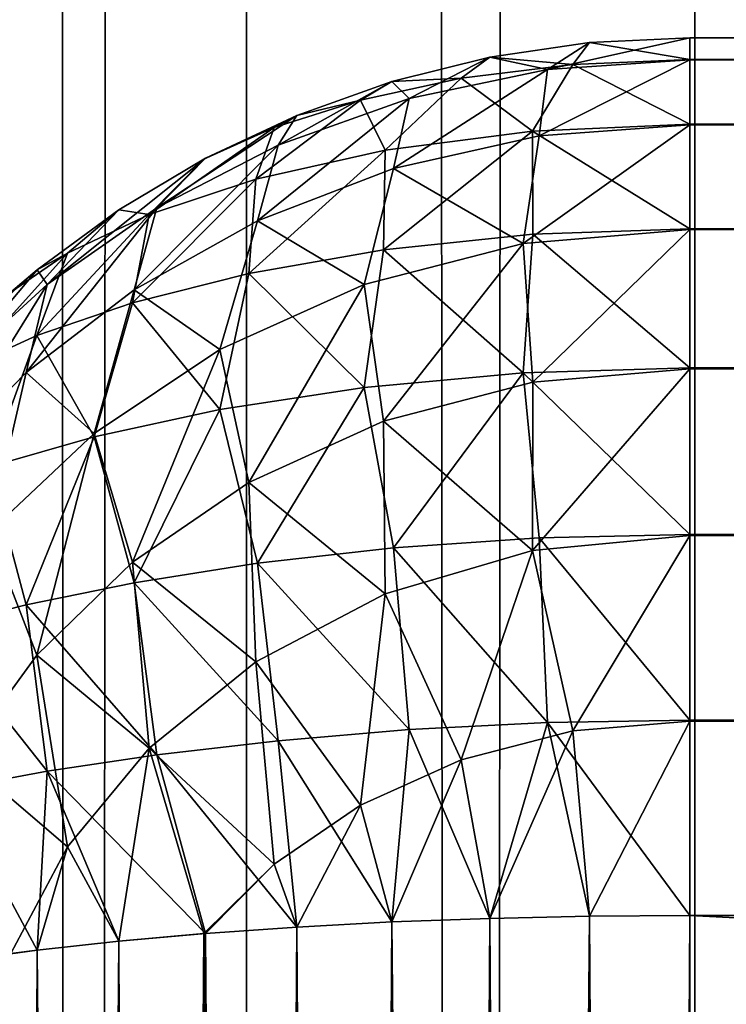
# Model space of a CAD drawing. Extents: x -265 to 265, y 0 to 1307.
# Tile 218 of 256: x -264.3 to -262.93, y 733.13 to 735.03. Entities that reach past the tile are written whole.
import ezdxf

# ---------------------------------------------------------------- set-up
doc = ezdxf.new("R2010")
doc.units = 0
doc.header["$LTSCALE"] = 65.185185
for name, color, linetype in [('174', 7, 'CONTINUOUS'), ('175', 7, 'CONTINUOUS'), ('179', 7, 'CONTINUOUS'), ('180', 7, 'CONTINUOUS'), ('181', 7, 'CONTINUOUS'), ('182', 7, 'CONTINUOUS'), ('183', 7, 'CONTINUOUS'), ('184', 7, 'CONTINUOUS'), ('192', 7, 'CONTINUOUS'), ('197', 7, 'CONTINUOUS'), ('3', 7, 'CONTINUOUS'), ('4', 7, 'CONTINUOUS')]:
    doc.layers.add(name, color=color, linetype=linetype)

msp = doc.modelspace()

# ---------------------------------------------------------------- linework, layer by layer
at = {"layer": '174', "color": 7, "linetype": 'CONTINUOUS'}
for points in [[(-263, 734.9574, 16.3217), (-263, 735, 16.7), (263, 734.9578, 16.3236), (-263, 734.9574, 16.3217)], [(263, 734.9578, 16.3236), (-263, 735, 16.7), (263, 735, 16.7), (263, 734.9578, 16.3236)], [(263, 734.8323, 15.9638), (-263, 734.9574, 16.3217), (263, 734.9578, 16.3236), (263, 734.8323, 15.9638)], [(-263, 734.8315, 15.9621), (-263, 734.9574, 16.3217), (263, 734.8323, 15.9638), (-263, 734.8315, 15.9621)], [(263, 734.6298, 15.641), (-263, 734.8315, 15.9621), (263, 734.8323, 15.9638), (263, 734.6298, 15.641)], [(-263, 734.6286, 15.6395), (-263, 734.8315, 15.9621), (263, 734.6298, 15.641), (-263, 734.6286, 15.6395)], [(263, 734.3605, 15.3714), (-263, 734.6286, 15.6395), (263, 734.6298, 15.641), (263, 734.3605, 15.3714)], [(-263, 734.359, 15.3702), (-263, 734.6286, 15.6395), (263, 734.3605, 15.3714), (-263, 734.359, 15.3702)], [(263, 734.0379, 15.1685), (-263, 734.359, 15.3702), (263, 734.3605, 15.3714), (263, 734.0379, 15.1685)], [(-263, 734.0362, 15.1677), (-263, 734.359, 15.3702), (263, 734.0379, 15.1685), (-263, 734.0362, 15.1677)], [(263, 733.6783, 15.0426), (-263, 734.0362, 15.1677), (263, 734.0379, 15.1685), (263, 733.6783, 15.0426)], [(-263, 733.6764, 15.0422), (-263, 734.0362, 15.1677), (263, 733.6783, 15.0426), (-263, 733.6764, 15.0422)], [(263, 733.3, 15), (-263, 733.6764, 15.0422), (263, 733.6783, 15.0426), (263, 733.3, 15)], [(-263, 733.3, 15), (-263, 733.6764, 15.0422), (263, 733.3, 15), (-263, 733.3, 15)]]:
    msp.add_3dface(points, dxfattribs=at)
at = {"layer": '175', "color": 7, "linetype": 'CONTINUOUS'}
for points in [[(-263, 733.3, 15), (263, 733.3, 15), (-263, 706.7, 15), (-263, 733.3, 15)], [(-263, 706.7, 15), (263, 733.3, 15), (263, 706.7, 15), (-263, 706.7, 15)]]:
    msp.add_3dface(points, dxfattribs=at)
at = {"layer": '179', "color": 7, "linetype": 'CONTINUOUS'}
for points in [[(-263, 706.7, 25), (263, 706.7, 25), (-263, 733.3, 25), (-263, 706.7, 25)], [(-263, 733.3, 25), (263, 706.7, 25), (263, 733.3, 25), (-263, 733.3, 25)]]:
    msp.add_3dface(points, dxfattribs=at)
at = {"layer": '180', "color": 7, "linetype": 'CONTINUOUS'}
for points in [[(-263, 735, 23.3), (-263, 734.9578, 23.6764), (263, 735, 23.3), (-263, 735, 23.3)], [(263, 735, 23.3), (-263, 734.9578, 23.6764), (263, 734.9574, 23.6783), (263, 735, 23.3)], [(-263, 734.9578, 23.6764), (-263, 734.8323, 24.0362), (263, 734.9574, 23.6783), (-263, 734.9578, 23.6764)], [(263, 734.9574, 23.6783), (-263, 734.8323, 24.0362), (263, 734.8315, 24.0379), (263, 734.9574, 23.6783)], [(-263, 734.8323, 24.0362), (-263, 734.6298, 24.359), (263, 734.8315, 24.0379), (-263, 734.8323, 24.0362)], [(263, 734.8315, 24.0379), (-263, 734.6298, 24.359), (263, 734.6286, 24.3605), (263, 734.8315, 24.0379)], [(-263, 734.6298, 24.359), (-263, 734.3605, 24.6286), (263, 734.6286, 24.3605), (-263, 734.6298, 24.359)], [(263, 734.6286, 24.3605), (-263, 734.3605, 24.6286), (263, 734.359, 24.6298), (263, 734.6286, 24.3605)], [(-263, 734.3605, 24.6286), (-263, 734.0379, 24.8315), (263, 734.359, 24.6298), (-263, 734.3605, 24.6286)], [(263, 734.359, 24.6298), (-263, 734.0379, 24.8315), (263, 734.0362, 24.8323), (263, 734.359, 24.6298)], [(-263, 734.0379, 24.8315), (-263, 733.6783, 24.9574), (263, 734.0362, 24.8323), (-263, 734.0379, 24.8315)], [(263, 734.0362, 24.8323), (-263, 733.6783, 24.9574), (263, 733.6764, 24.9578), (263, 734.0362, 24.8323)], [(-263, 733.6783, 24.9574), (-263, 733.3, 25), (263, 733.6764, 24.9578), (-263, 733.6783, 24.9574)], [(-263, 733.3, 25), (263, 733.3, 25), (263, 733.6764, 24.9578), (-263, 733.3, 25)]]:
    msp.add_3dface(points, dxfattribs=at)
at = {"layer": '181', "color": 7, "linetype": 'CONTINUOUS'}
for points in [[(263, 735, 16.7), (-263, 735, 16.7), (263, 735, 23.3), (263, 735, 16.7)], [(-263, 735, 16.7), (-263, 735, 23.3), (263, 735, 23.3), (-263, 735, 16.7)]]:
    msp.add_3dface(points, dxfattribs=at)
at = {"layer": '182', "color": 7, "linetype": 'CONTINUOUS'}
for points in [[(-263.5768, 733.2873, 24.915), (-263.3875, 706.7057, 24.9621), (-263.3875, 733.2943, 24.9621), (-263.5768, 733.2873, 24.915)], [(-263.3875, 733.2943, 24.9621), (-263.1946, 706.7014, 24.9905), (-263.1946, 733.2986, 24.9905), (-263.3875, 733.2943, 24.9621)], [(-263.3875, 706.7057, 24.9621), (-263.1946, 706.7014, 24.9905), (-263.3875, 733.2943, 24.9621), (-263.3875, 706.7057, 24.9621)], [(-263, 706.7, 25), (-263, 733.3, 25), (-263.1946, 733.2986, 24.9905), (-263, 706.7, 25)], [(-263.1946, 706.7014, 24.9905), (-263, 706.7, 25), (-263.1946, 733.2986, 24.9905), (-263.1946, 706.7014, 24.9905)], [(-263.9377, 733.265, 24.7666), (-263.7608, 706.7226, 24.8496), (-263.7608, 733.2774, 24.8496), (-263.9377, 733.265, 24.7666)], [(-263.7608, 733.2774, 24.8496), (-263.5768, 706.7127, 24.915), (-263.5768, 733.2873, 24.915), (-263.7608, 733.2774, 24.8496)], [(-263.7608, 706.7226, 24.8496), (-263.5768, 706.7127, 24.915), (-263.7608, 733.2774, 24.8496), (-263.7608, 706.7226, 24.8496)], [(-263.5768, 706.7127, 24.915), (-263.3875, 706.7057, 24.9621), (-263.5768, 733.2873, 24.915), (-263.5768, 706.7127, 24.915)], [(-264.2635, 733.2326, 24.5503), (-264.1058, 706.75, 24.6665), (-264.1058, 733.25, 24.6665), (-264.2635, 733.2326, 24.5503)], [(-264.1058, 733.25, 24.6665), (-263.9377, 706.735, 24.7666), (-263.9377, 733.265, 24.7666), (-264.1058, 733.25, 24.6665)], [(-263.9409, 706.7353, 24.7649), (-263.9377, 706.735, 24.7666), (-264.1058, 733.25, 24.6665), (-263.9409, 706.7353, 24.7649)], [(-264.1058, 706.75, 24.6665), (-263.9409, 706.7353, 24.7649), (-264.1058, 733.25, 24.6665), (-264.1058, 706.75, 24.6665)], [(-263.9377, 706.735, 24.7666), (-263.7608, 706.7226, 24.8496), (-263.9377, 733.265, 24.7666), (-263.9377, 706.735, 24.7666)], [(-264.4093, 733.2129, 24.4191), (-264.2635, 706.7675, 24.5503), (-264.2635, 733.2326, 24.5503), (-264.4093, 733.2129, 24.4191)], [(-264.2635, 706.7675, 24.5503), (-264.1058, 706.75, 24.6665), (-264.2635, 733.2326, 24.5503), (-264.2635, 706.7675, 24.5503)], [(-264.3149, 706.7739, 24.507), (-264.2635, 706.7675, 24.5503), (-264.4093, 733.2129, 24.4191), (-264.3149, 706.7739, 24.507)]]:
    msp.add_3dface(points, dxfattribs=at)
at = {"layer": '183', "color": 7, "linetype": 'CONTINUOUS'}
for points in [[(-263.1946, 734.9905, 16.7014), (-263.3875, 734.9621, 16.7057), (-263.1946, 734.9905, 23.2986), (-263.1946, 734.9905, 16.7014)], [(-263.1946, 734.9905, 23.2986), (-263.3875, 734.9621, 16.7057), (-263.3875, 734.9621, 23.2943), (-263.1946, 734.9905, 23.2986)], [(-263, 735, 23.3), (-263, 735, 16.7), (-263.1946, 734.9905, 16.7014), (-263, 735, 23.3)], [(-263, 735, 23.3), (-263.1946, 734.9905, 16.7014), (-263.1946, 734.9905, 23.2986), (-263, 735, 23.3)], [(-263.3875, 734.9621, 16.7057), (-263.5768, 734.915, 16.7127), (-263.3875, 734.9621, 23.2943), (-263.3875, 734.9621, 16.7057)], [(-263.3875, 734.9621, 23.2943), (-263.5768, 734.915, 16.7127), (-263.5768, 734.915, 23.2873), (-263.3875, 734.9621, 23.2943)], [(-263.5768, 734.915, 16.7127), (-263.7608, 734.8496, 16.7226), (-263.5768, 734.915, 23.2873), (-263.5768, 734.915, 16.7127)], [(-263.5768, 734.915, 23.2873), (-263.7608, 734.8496, 16.7226), (-263.7608, 734.8496, 23.2774), (-263.5768, 734.915, 23.2873)], [(-263.7608, 734.8496, 16.7226), (-263.9377, 734.7666, 16.735), (-263.7608, 734.8496, 23.2774), (-263.7608, 734.8496, 16.7226)], [(-263.7608, 734.8496, 23.2774), (-263.9377, 734.7666, 16.735), (-263.9377, 734.7666, 23.265), (-263.7608, 734.8496, 23.2774)], [(-263.9377, 734.7666, 16.735), (-264.1058, 734.6665, 16.75), (-263.9377, 734.7666, 23.265), (-263.9377, 734.7666, 16.735)], [(-263.9377, 734.7666, 23.265), (-264.1058, 734.6665, 16.75), (-263.9409, 734.7649, 23.2647), (-263.9377, 734.7666, 23.265)], [(-263.9409, 734.7649, 23.2647), (-264.1058, 734.6665, 16.75), (-264.1058, 734.6665, 23.25), (-263.9409, 734.7649, 23.2647)], [(-264.1058, 734.6665, 16.75), (-264.2635, 734.5503, 16.7674), (-264.1058, 734.6665, 23.25), (-264.1058, 734.6665, 16.75)], [(-264.1058, 734.6665, 23.25), (-264.2635, 734.5503, 16.7674), (-264.2635, 734.5503, 23.2325), (-264.1058, 734.6665, 23.25)], [(-264.2635, 734.5503, 16.7674), (-264.4093, 734.4191, 16.7871), (-264.2635, 734.5503, 23.2325), (-264.2635, 734.5503, 16.7674)], [(-264.2635, 734.5503, 23.2325), (-264.4093, 734.4191, 16.7871), (-264.3149, 734.507, 23.2261), (-264.2635, 734.5503, 23.2325)]]:
    msp.add_3dface(points, dxfattribs=at)
at = {"layer": '184', "color": 7, "linetype": 'CONTINUOUS'}
for points in [[(-263.5768, 733.2873, 15.085), (-263.3875, 733.2943, 15.0379), (-263.5768, 706.7127, 15.085), (-263.5768, 733.2873, 15.085)], [(-263.5768, 706.7127, 15.085), (-263.3875, 733.2943, 15.0379), (-263.3875, 706.7057, 15.0379), (-263.5768, 706.7127, 15.085)], [(-263.3875, 733.2943, 15.0379), (-263.1946, 733.2986, 15.0095), (-263.3875, 706.7057, 15.0379), (-263.3875, 733.2943, 15.0379)], [(-263.3875, 706.7057, 15.0379), (-263.1946, 733.2986, 15.0095), (-263.1946, 706.7014, 15.0095), (-263.3875, 706.7057, 15.0379)], [(-263, 733.3, 15), (-263, 706.7, 15), (-263.1946, 706.7014, 15.0095), (-263, 733.3, 15)], [(-263.1946, 733.2986, 15.0095), (-263, 733.3, 15), (-263.1946, 706.7014, 15.0095), (-263.1946, 733.2986, 15.0095)], [(-263.9377, 733.265, 15.2334), (-263.7608, 733.2774, 15.1504), (-263.9377, 706.735, 15.2334), (-263.9377, 733.265, 15.2334)], [(-263.9377, 706.735, 15.2334), (-263.7608, 733.2774, 15.1504), (-263.7608, 706.7226, 15.1504), (-263.9377, 706.735, 15.2334)], [(-263.7608, 733.2774, 15.1504), (-263.5768, 733.2873, 15.085), (-263.7608, 706.7226, 15.1504), (-263.7608, 733.2774, 15.1504)], [(-263.7608, 706.7226, 15.1504), (-263.5768, 733.2873, 15.085), (-263.5768, 706.7127, 15.085), (-263.7608, 706.7226, 15.1504)], [(-264.2635, 733.2325, 15.4497), (-264.1058, 733.25, 15.3335), (-264.2635, 706.7674, 15.4497), (-264.2635, 733.2325, 15.4497)], [(-264.2635, 706.7674, 15.4497), (-264.1058, 733.25, 15.3335), (-264.1058, 706.75, 15.3335), (-264.2635, 706.7674, 15.4497)], [(-263.9409, 733.2647, 15.2351), (-263.9377, 733.265, 15.2334), (-264.1058, 706.75, 15.3335), (-263.9409, 733.2647, 15.2351)], [(-264.1058, 706.75, 15.3335), (-263.9377, 733.265, 15.2334), (-263.9377, 706.735, 15.2334), (-264.1058, 706.75, 15.3335)], [(-264.1058, 733.25, 15.3335), (-263.9409, 733.2647, 15.2351), (-264.1058, 706.75, 15.3335), (-264.1058, 733.25, 15.3335)], [(-264.3149, 733.2261, 15.493), (-264.2635, 733.2325, 15.4497), (-264.4093, 706.7871, 15.5809), (-264.3149, 733.2261, 15.493)], [(-264.4093, 706.7871, 15.5809), (-264.2635, 733.2325, 15.4497), (-264.2635, 706.7674, 15.4497), (-264.4093, 706.7871, 15.5809)]]:
    msp.add_3dface(points, dxfattribs=at)
at = {"layer": '192', "color": 7, "linetype": 'CONTINUOUS'}
for points in [[(-263.3875, 734.9621, 16.7057), (-263.1946, 734.9905, 16.7014), (-263.2755, 734.9384, 16.3264), (-263.3875, 734.9621, 16.7057)], [(-263, 735, 16.7), (-263, 734.9574, 16.3217), (-263.2755, 734.9384, 16.3264), (-263, 735, 16.7)], [(-263.1946, 734.9905, 16.7014), (-263, 735, 16.7), (-263.2755, 734.9384, 16.3264), (-263.1946, 734.9905, 16.7014)], [(-263.5768, 734.915, 16.7127), (-263.3875, 734.9621, 16.7057), (-263.5435, 734.8824, 16.3401), (-263.5768, 734.915, 16.7127)], [(-263.5435, 734.8824, 16.3401), (-263.3875, 734.9621, 16.7057), (-263.2755, 734.9384, 16.3264), (-263.5435, 734.8824, 16.3401)], [(-263, 734.9574, 16.3217), (-263, 734.8315, 15.9621), (-263.2922, 734.81, 15.9688), (-263, 734.9574, 16.3217)], [(-263.2755, 734.9384, 16.3264), (-263, 734.9574, 16.3217), (-263.2922, 734.81, 15.9688), (-263.2755, 734.9384, 16.3264)], [(-263.5435, 734.8824, 16.3401), (-263.2755, 734.9384, 16.3264), (-263.5741, 734.7468, 15.9881), (-263.5435, 734.8824, 16.3401)], [(-263.5741, 734.7468, 15.9881), (-263.2755, 734.9384, 16.3264), (-263.2922, 734.81, 15.9688), (-263.5741, 734.7468, 15.9881)], [(-263.7608, 734.8496, 16.7226), (-263.5768, 734.915, 16.7127), (-263.7974, 734.7919, 16.3615), (-263.7608, 734.8496, 16.7226)], [(-263.7974, 734.7919, 16.3615), (-263.5768, 734.915, 16.7127), (-263.5435, 734.8824, 16.3401), (-263.7974, 734.7919, 16.3615)], [(-263.7974, 734.7919, 16.3615), (-263.5435, 734.8824, 16.3401), (-263.8373, 734.6457, 16.018), (-263.7974, 734.7919, 16.3615)], [(-263.8373, 734.6457, 16.018), (-263.5435, 734.8824, 16.3401), (-263.5741, 734.7468, 15.9881), (-263.8373, 734.6457, 16.018)], [(-263.9377, 734.7666, 16.735), (-263.7608, 734.8496, 16.7226), (-264.0322, 734.6705, 16.3888), (-263.9377, 734.7666, 16.735)], [(-264.0322, 734.6705, 16.3888), (-263.7608, 734.8496, 16.7226), (-263.7974, 734.7919, 16.3615), (-264.0322, 734.6705, 16.3888)], [(-263, 734.8315, 15.9621), (-263, 734.6286, 15.6395), (-263.323, 734.6013, 15.6493), (-263, 734.8315, 15.9621)], [(-263.2922, 734.81, 15.9688), (-263, 734.8315, 15.9621), (-263.323, 734.6013, 15.6493), (-263.2922, 734.81, 15.9688)], [(-263.5741, 734.7468, 15.9881), (-263.2922, 734.81, 15.9688), (-263.323, 734.6013, 15.6493), (-263.5741, 734.7468, 15.9881)], [(-264.0322, 734.6705, 16.3888), (-263.7974, 734.7919, 16.3615), (-264.0756, 734.512, 16.0557), (-264.0322, 734.6705, 16.3888)], [(-264.0756, 734.512, 16.0557), (-263.7974, 734.7919, 16.3615), (-263.8373, 734.6457, 16.018), (-264.0756, 734.512, 16.0557)], [(-264.1058, 734.6665, 16.75), (-263.9377, 734.7666, 16.735), (-264.2443, 734.5221, 16.4206), (-264.1058, 734.6665, 16.75)], [(-264.2443, 734.5221, 16.4206), (-263.9377, 734.7666, 16.735), (-264.0322, 734.6705, 16.3888), (-264.2443, 734.5221, 16.4206)], [(-263.8373, 734.6457, 16.018), (-263.5741, 734.7468, 15.9881), (-263.6306, 734.5218, 15.6775), (-263.8373, 734.6457, 16.018)], [(-263.6306, 734.5218, 15.6775), (-263.5741, 734.7468, 15.9881), (-263.323, 734.6013, 15.6493), (-263.6306, 734.5218, 15.6775)], [(-264.2443, 734.5221, 16.4206), (-264.0322, 734.6705, 16.3888), (-264.285, 734.3514, 16.0984), (-264.2443, 734.5221, 16.4206)], [(-264.285, 734.3514, 16.0984), (-264.0322, 734.6705, 16.3888), (-264.0756, 734.512, 16.0557), (-264.285, 734.3514, 16.0984)], [(-264.2635, 734.5503, 16.7674), (-264.1058, 734.6665, 16.75), (-264.2443, 734.5221, 16.4206), (-264.2635, 734.5503, 16.7674)], [(-264.0756, 734.512, 16.0557), (-263.8373, 734.6457, 16.018), (-263.9102, 734.3964, 15.7202), (-264.0756, 734.512, 16.0557)], [(-263.9102, 734.3964, 15.7202), (-263.8373, 734.6457, 16.018), (-263.6306, 734.5218, 15.6775), (-263.9102, 734.3964, 15.7202)], [(-263.323, 734.6013, 15.6493), (-263, 734.6286, 15.6395), (-263.3041, 734.3331, 15.3807), (-263.323, 734.6013, 15.6493)], [(-263, 734.6286, 15.6395), (-263, 734.359, 15.3702), (-263.3041, 734.3331, 15.3807), (-263, 734.6286, 15.6395)], [(-263.6306, 734.5218, 15.6775), (-263.323, 734.6013, 15.6493), (-263.5931, 734.2575, 15.4107), (-263.6306, 734.5218, 15.6775)], [(-263.5931, 734.2575, 15.4107), (-263.323, 734.6013, 15.6493), (-263.3041, 734.3331, 15.3807), (-263.5931, 734.2575, 15.4107)], [(-264.4093, 734.4191, 16.7871), (-264.2635, 734.5503, 16.7674), (-264.4315, 734.3509, 16.4554), (-264.4093, 734.4191, 16.7871)], [(-264.4315, 734.3509, 16.4554), (-264.2635, 734.5503, 16.7674), (-264.2443, 734.5221, 16.4206), (-264.4315, 734.3509, 16.4554)], [(-264.4315, 734.3509, 16.4554), (-264.2443, 734.5221, 16.4206), (-264.4638, 734.1692, 16.1439), (-264.4315, 734.3509, 16.4554)], [(-264.4638, 734.1692, 16.1439), (-264.2443, 734.5221, 16.4206), (-264.285, 734.3514, 16.0984), (-264.4638, 734.1692, 16.1439)], [(-264.285, 734.3514, 16.0984), (-264.0756, 734.512, 16.0557), (-264.1535, 734.2336, 15.7728), (-264.285, 734.3514, 16.0984)], [(-264.1535, 734.2336, 15.7728), (-264.0756, 734.512, 16.0557), (-263.9102, 734.3964, 15.7202), (-264.1535, 734.2336, 15.7728)], [(-263.9102, 734.3964, 15.7202), (-263.6306, 734.5218, 15.6775), (-263.8542, 734.1385, 15.4566), (-263.9102, 734.3964, 15.7202)], [(-263.8542, 734.1385, 15.4566), (-263.6306, 734.5218, 15.6775), (-263.5931, 734.2575, 15.4107), (-263.8542, 734.1385, 15.4566)], [(-264.1535, 734.2336, 15.7728), (-263.9102, 734.3964, 15.7202), (-264.0794, 733.9844, 15.5135), (-264.1535, 734.2336, 15.7728)], [(-264.0794, 733.9844, 15.5135), (-263.9102, 734.3964, 15.7202), (-263.8542, 734.1385, 15.4566), (-264.0794, 733.9844, 15.5135)], [(-263, 734.359, 15.3702), (-263, 734.0362, 15.1677), (-263.3046, 734.007, 15.1807), (-263, 734.359, 15.3702)], [(-263.3041, 734.3331, 15.3807), (-263, 734.359, 15.3702), (-263.3046, 734.007, 15.1807), (-263.3041, 734.3331, 15.3807)], [(-264.4638, 734.1692, 16.1439), (-264.285, 734.3514, 16.0984), (-264.3566, 734.0424, 15.8311), (-264.4638, 734.1692, 16.1439)], [(-264.3566, 734.0424, 15.8311), (-264.285, 734.3514, 16.0984), (-264.1535, 734.2336, 15.7728), (-264.3566, 734.0424, 15.8311)], [(-263.5931, 734.2575, 15.4107), (-263.3041, 734.3331, 15.3807), (-263.3046, 734.007, 15.1807), (-263.5931, 734.2575, 15.4107)], [(-263.8542, 734.1385, 15.4566), (-263.5931, 734.2575, 15.4107), (-263.5898, 733.9226, 15.2177), (-263.8542, 734.1385, 15.4566)], [(-263.5898, 733.9226, 15.2177), (-263.5931, 734.2575, 15.4107), (-263.3046, 734.007, 15.1807), (-263.5898, 733.9226, 15.2177)], [(-264.3566, 734.0424, 15.8311), (-264.1535, 734.2336, 15.7728), (-264.2643, 733.8042, 15.5768), (-264.3566, 734.0424, 15.8311)], [(-264.2643, 733.8042, 15.5768), (-264.1535, 734.2336, 15.7728), (-264.0794, 733.9844, 15.5135), (-264.2643, 733.8042, 15.5768)], [(-264.0794, 733.9844, 15.5135), (-263.8542, 734.1385, 15.4566), (-263.8404, 733.7912, 15.2737), (-264.0794, 733.9844, 15.5135)], [(-263.8404, 733.7912, 15.2737), (-263.8542, 734.1385, 15.4566), (-263.5898, 733.9226, 15.2177), (-263.8404, 733.7912, 15.2737)], [(-264.4082, 733.6064, 15.6427), (-264.3566, 734.0424, 15.8311), (-264.2643, 733.8042, 15.5768), (-264.4082, 733.6064, 15.6427)], [(-263.3046, 734.007, 15.1807), (-263, 734.0362, 15.1677), (-263.227, 733.6574, 15.0515), (-263.3046, 734.007, 15.1807)], [(-263, 734.0362, 15.1677), (-263, 733.6764, 15.0422), (-263.227, 733.6574, 15.0515), (-263, 734.0362, 15.1677)], [(-263.5898, 733.9226, 15.2177), (-263.3046, 734.007, 15.1807), (-263.4428, 733.6017, 15.0786), (-263.5898, 733.9226, 15.2177)], [(-263.4428, 733.6017, 15.0786), (-263.3046, 734.007, 15.1807), (-263.227, 733.6574, 15.0515), (-263.4428, 733.6017, 15.0786)], [(-264.2643, 733.8042, 15.5768), (-264.0794, 733.9844, 15.5135), (-264.0467, 733.6241, 15.3421), (-264.2643, 733.8042, 15.5768)], [(-264.0467, 733.6241, 15.3421), (-264.0794, 733.9844, 15.5135), (-263.8404, 733.7912, 15.2737), (-264.0467, 733.6241, 15.3421)], [(-263.8404, 733.7912, 15.2737), (-263.5898, 733.9226, 15.2177), (-263.6378, 733.5136, 15.1206), (-263.8404, 733.7912, 15.2737)], [(-263.6378, 733.5136, 15.1206), (-263.5898, 733.9226, 15.2177), (-263.4428, 733.6017, 15.0786), (-263.6378, 733.5136, 15.1206)], [(-264.4082, 733.6064, 15.6427), (-264.2643, 733.8042, 15.5768), (-264.205, 733.4327, 15.417), (-264.4082, 733.6064, 15.6427)], [(-264.205, 733.4327, 15.417), (-264.2643, 733.8042, 15.5768), (-264.0467, 733.6241, 15.3421), (-264.205, 733.4327, 15.417)], [(-264.0467, 733.6241, 15.3421), (-263.8404, 733.7912, 15.2737), (-263.8052, 733.3991, 15.1741), (-264.0467, 733.6241, 15.3421)], [(-263.8052, 733.3991, 15.1741), (-263.8404, 733.7912, 15.2737), (-263.6378, 733.5136, 15.1206), (-263.8052, 733.3991, 15.1741)], [(-263, 733.6764, 15.0422), (-263.1946, 733.2986, 15.0095), (-263.227, 733.6574, 15.0515), (-263, 733.6764, 15.0422)], [(-263, 733.6764, 15.0422), (-263, 733.3, 15), (-263.1946, 733.2986, 15.0095), (-263, 733.6764, 15.0422)], [(-263.3875, 733.2943, 15.0379), (-263.4428, 733.6017, 15.0786), (-263.227, 733.6574, 15.0515), (-263.3875, 733.2943, 15.0379)], [(-263.1946, 733.2986, 15.0095), (-263.3875, 733.2943, 15.0379), (-263.227, 733.6574, 15.0515), (-263.1946, 733.2986, 15.0095)], [(-264.1058, 733.25, 15.3335), (-264.205, 733.4327, 15.417), (-264.0467, 733.6241, 15.3421), (-264.1058, 733.25, 15.3335)], [(-263.9409, 733.2647, 15.2351), (-264.1058, 733.25, 15.3335), (-264.0467, 733.6241, 15.3421), (-263.9409, 733.2647, 15.2351)], [(-263.9409, 733.2647, 15.2351), (-264.0467, 733.6241, 15.3421), (-263.8052, 733.3991, 15.1741), (-263.9409, 733.2647, 15.2351)], [(-264.3149, 733.2261, 15.493), (-264.4082, 733.6064, 15.6427), (-264.205, 733.4327, 15.417), (-264.3149, 733.2261, 15.493)], [(-263.5768, 733.2873, 15.085), (-263.6378, 733.5136, 15.1206), (-263.4428, 733.6017, 15.0786), (-263.5768, 733.2873, 15.085)], [(-263.3875, 733.2943, 15.0379), (-263.5768, 733.2873, 15.085), (-263.4428, 733.6017, 15.0786), (-263.3875, 733.2943, 15.0379)], [(-263.7608, 733.2774, 15.1504), (-263.8052, 733.3991, 15.1741), (-263.6378, 733.5136, 15.1206), (-263.7608, 733.2774, 15.1504)], [(-263.5768, 733.2873, 15.085), (-263.7608, 733.2774, 15.1504), (-263.6378, 733.5136, 15.1206), (-263.5768, 733.2873, 15.085)], [(-264.2635, 733.2325, 15.4497), (-264.3149, 733.2261, 15.493), (-264.205, 733.4327, 15.417), (-264.2635, 733.2325, 15.4497)], [(-264.1058, 733.25, 15.3335), (-264.2635, 733.2325, 15.4497), (-264.205, 733.4327, 15.417), (-264.1058, 733.25, 15.3335)], [(-263.9377, 733.265, 15.2334), (-263.9409, 733.2647, 15.2351), (-263.8052, 733.3991, 15.1741), (-263.9377, 733.265, 15.2334)], [(-263.7608, 733.2774, 15.1504), (-263.9377, 733.265, 15.2334), (-263.8052, 733.3991, 15.1741), (-263.7608, 733.2774, 15.1504)]]:
    msp.add_3dface(points, dxfattribs=at)
at = {"layer": '197', "color": 7, "linetype": 'CONTINUOUS'}
for points in [[(-263.1946, 734.9905, 23.2986), (-263.3875, 734.9621, 23.2943), (-263.227, 734.9485, 23.6574), (-263.1946, 734.9905, 23.2986)], [(-263, 734.9578, 23.6764), (-263.1946, 734.9905, 23.2986), (-263.227, 734.9485, 23.6574), (-263, 734.9578, 23.6764)], [(-263, 734.9578, 23.6764), (-263, 735, 23.3), (-263.1946, 734.9905, 23.2986), (-263, 734.9578, 23.6764)], [(-263.3875, 734.9621, 23.2943), (-263.5768, 734.915, 23.2873), (-263.4428, 734.9214, 23.6017), (-263.3875, 734.9621, 23.2943)], [(-263.3875, 734.9621, 23.2943), (-263.4428, 734.9214, 23.6017), (-263.227, 734.9485, 23.6574), (-263.3875, 734.9621, 23.2943)], [(-263.4428, 734.9214, 23.6017), (-263.3046, 734.8193, 24.007), (-263.227, 734.9485, 23.6574), (-263.4428, 734.9214, 23.6017)], [(-263.3046, 734.8193, 24.007), (-263, 734.8323, 24.0362), (-263.227, 734.9485, 23.6574), (-263.3046, 734.8193, 24.007)], [(-263, 734.8323, 24.0362), (-263, 734.9578, 23.6764), (-263.227, 734.9485, 23.6574), (-263, 734.8323, 24.0362)], [(-263.5768, 734.915, 23.2873), (-263.7608, 734.8496, 23.2774), (-263.6378, 734.8794, 23.5136), (-263.5768, 734.915, 23.2873)], [(-263.5768, 734.915, 23.2873), (-263.6378, 734.8794, 23.5136), (-263.4428, 734.9214, 23.6017), (-263.5768, 734.915, 23.2873)], [(-263.6378, 734.8794, 23.5136), (-263.5898, 734.7823, 23.9226), (-263.4428, 734.9214, 23.6017), (-263.6378, 734.8794, 23.5136)], [(-263.5898, 734.7823, 23.9226), (-263.3046, 734.8193, 24.007), (-263.4428, 734.9214, 23.6017), (-263.5898, 734.7823, 23.9226)], [(-263.8404, 734.7263, 23.7912), (-263.5898, 734.7823, 23.9226), (-263.6378, 734.8794, 23.5136), (-263.8404, 734.7263, 23.7912)], [(-263.8052, 734.8259, 23.3991), (-263.8404, 734.7263, 23.7912), (-263.6378, 734.8794, 23.5136), (-263.8052, 734.8259, 23.3991)], [(-263.7608, 734.8496, 23.2774), (-263.8052, 734.8259, 23.3991), (-263.6378, 734.8794, 23.5136), (-263.7608, 734.8496, 23.2774)], [(-263.7608, 734.8496, 23.2774), (-263.9377, 734.7666, 23.265), (-263.8052, 734.8259, 23.3991), (-263.7608, 734.8496, 23.2774)], [(-263.9409, 734.7649, 23.2647), (-264.0467, 734.6579, 23.6241), (-263.8052, 734.8259, 23.3991), (-263.9409, 734.7649, 23.2647)], [(-264.0467, 734.6579, 23.6241), (-263.8404, 734.7263, 23.7912), (-263.8052, 734.8259, 23.3991), (-264.0467, 734.6579, 23.6241)], [(-263.9377, 734.7666, 23.265), (-263.9409, 734.7649, 23.2647), (-263.8052, 734.8259, 23.3991), (-263.9377, 734.7666, 23.265)], [(-263.5931, 734.5893, 24.2575), (-263.3041, 734.6193, 24.3331), (-263.3046, 734.8193, 24.007), (-263.5931, 734.5893, 24.2575)], [(-263.5898, 734.7823, 23.9226), (-263.5931, 734.5893, 24.2575), (-263.3046, 734.8193, 24.007), (-263.5898, 734.7823, 23.9226)], [(-263, 734.6298, 24.359), (-263, 734.8323, 24.0362), (-263.3046, 734.8193, 24.007), (-263, 734.6298, 24.359)], [(-263.3041, 734.6193, 24.3331), (-263, 734.6298, 24.359), (-263.3046, 734.8193, 24.007), (-263.3041, 734.6193, 24.3331)], [(-263.8542, 734.5434, 24.1385), (-263.5931, 734.5893, 24.2575), (-263.5898, 734.7823, 23.9226), (-263.8542, 734.5434, 24.1385)], [(-263.8404, 734.7263, 23.7912), (-263.8542, 734.5434, 24.1385), (-263.5898, 734.7823, 23.9226), (-263.8404, 734.7263, 23.7912)], [(-263.9409, 734.7649, 23.2647), (-264.1058, 734.6665, 23.25), (-264.0467, 734.6579, 23.6241), (-263.9409, 734.7649, 23.2647)], [(-264.0794, 734.4865, 23.9844), (-263.8542, 734.5434, 24.1385), (-263.8404, 734.7263, 23.7912), (-264.0794, 734.4865, 23.9844)], [(-264.0467, 734.6579, 23.6241), (-264.0794, 734.4865, 23.9844), (-263.8404, 734.7263, 23.7912), (-264.0467, 734.6579, 23.6241)], [(-264.1058, 734.6665, 23.25), (-264.2635, 734.5503, 23.2325), (-264.205, 734.583, 23.4327), (-264.1058, 734.6665, 23.25)], [(-264.1058, 734.6665, 23.25), (-264.205, 734.583, 23.4327), (-264.0467, 734.6579, 23.6241), (-264.1058, 734.6665, 23.25)], [(-264.2643, 734.4232, 23.8042), (-264.0794, 734.4865, 23.9844), (-264.0467, 734.6579, 23.6241), (-264.2643, 734.4232, 23.8042)], [(-264.205, 734.583, 23.4327), (-264.2643, 734.4232, 23.8042), (-264.0467, 734.6579, 23.6241), (-264.205, 734.583, 23.4327)], [(-263, 734.3605, 24.6286), (-263, 734.6298, 24.359), (-263.3041, 734.6193, 24.3331), (-263, 734.3605, 24.6286)], [(-263.5931, 734.5893, 24.2575), (-263.323, 734.3507, 24.6013), (-263.3041, 734.6193, 24.3331), (-263.5931, 734.5893, 24.2575)], [(-263.323, 734.3507, 24.6013), (-263, 734.3605, 24.6286), (-263.3041, 734.6193, 24.3331), (-263.323, 734.3507, 24.6013)], [(-263.8542, 734.5434, 24.1385), (-263.6306, 734.3225, 24.5218), (-263.5931, 734.5893, 24.2575), (-263.8542, 734.5434, 24.1385)], [(-263.6306, 734.3225, 24.5218), (-263.323, 734.3507, 24.6013), (-263.5931, 734.5893, 24.2575), (-263.6306, 734.3225, 24.5218)], [(-264.3149, 734.507, 23.2261), (-264.4082, 734.3573, 23.6064), (-264.205, 734.583, 23.4327), (-264.3149, 734.507, 23.2261)], [(-264.4082, 734.3573, 23.6064), (-264.2643, 734.4232, 23.8042), (-264.205, 734.583, 23.4327), (-264.4082, 734.3573, 23.6064)], [(-264.2635, 734.5503, 23.2325), (-264.3149, 734.507, 23.2261), (-264.205, 734.583, 23.4327), (-264.2635, 734.5503, 23.2325)], [(-264.0794, 734.4865, 23.9844), (-263.9102, 734.2798, 24.3964), (-263.8542, 734.5434, 24.1385), (-264.0794, 734.4865, 23.9844)], [(-263.9102, 734.2798, 24.3964), (-263.6306, 734.3225, 24.5218), (-263.8542, 734.5434, 24.1385), (-263.9102, 734.2798, 24.3964)], [(-264.2643, 734.4232, 23.8042), (-264.1535, 734.2272, 24.2336), (-264.0794, 734.4865, 23.9844), (-264.2643, 734.4232, 23.8042)], [(-264.1535, 734.2272, 24.2336), (-263.9102, 734.2798, 24.3964), (-264.0794, 734.4865, 23.9844), (-264.1535, 734.2272, 24.2336)], [(-264.4082, 734.3573, 23.6064), (-264.3566, 734.1689, 24.0424), (-264.2643, 734.4232, 23.8042), (-264.4082, 734.3573, 23.6064)], [(-264.3566, 734.1689, 24.0424), (-264.1535, 734.2272, 24.2336), (-264.2643, 734.4232, 23.8042), (-264.3566, 734.1689, 24.0424)], [(-263, 734.0379, 24.8315), (-263, 734.3605, 24.6286), (-263.323, 734.3507, 24.6013), (-263, 734.0379, 24.8315)], [(-263.6306, 734.3225, 24.5218), (-263.5741, 734.0119, 24.7468), (-263.323, 734.3507, 24.6013), (-263.6306, 734.3225, 24.5218)], [(-263.5741, 734.0119, 24.7468), (-263.2922, 734.0312, 24.81), (-263.323, 734.3507, 24.6013), (-263.5741, 734.0119, 24.7468)], [(-263.2922, 734.0312, 24.81), (-263, 734.0379, 24.8315), (-263.323, 734.3507, 24.6013), (-263.2922, 734.0312, 24.81)], [(-263.9102, 734.2798, 24.3964), (-263.8373, 733.982, 24.6457), (-263.6306, 734.3225, 24.5218), (-263.9102, 734.2798, 24.3964)], [(-263.8373, 733.982, 24.6457), (-263.5741, 734.0119, 24.7468), (-263.6306, 734.3225, 24.5218), (-263.8373, 733.982, 24.6457)], [(-264.1535, 734.2272, 24.2336), (-264.0756, 733.9443, 24.512), (-263.9102, 734.2798, 24.3964), (-264.1535, 734.2272, 24.2336)], [(-264.0756, 733.9443, 24.512), (-263.8373, 733.982, 24.6457), (-263.9102, 734.2798, 24.3964), (-264.0756, 733.9443, 24.512)], [(-264.3566, 734.1689, 24.0424), (-264.285, 733.9016, 24.3514), (-264.1535, 734.2272, 24.2336), (-264.3566, 734.1689, 24.0424)], [(-264.285, 733.9016, 24.3514), (-264.0756, 733.9443, 24.512), (-264.1535, 734.2272, 24.2336), (-264.285, 733.9016, 24.3514)], [(-264.4638, 733.8561, 24.1692), (-264.285, 733.9016, 24.3514), (-264.3566, 734.1689, 24.0424), (-264.4638, 733.8561, 24.1692)], [(-263, 733.6783, 24.9574), (-263, 734.0379, 24.8315), (-263.2922, 734.0312, 24.81), (-263, 733.6783, 24.9574)], [(-263.5741, 734.0119, 24.7468), (-263.2755, 733.6736, 24.9384), (-263.2922, 734.0312, 24.81), (-263.5741, 734.0119, 24.7468)], [(-263.2755, 733.6736, 24.9384), (-263, 733.6783, 24.9574), (-263.2922, 734.0312, 24.81), (-263.2755, 733.6736, 24.9384)], [(-263.8373, 733.982, 24.6457), (-263.5435, 733.6599, 24.8824), (-263.5741, 734.0119, 24.7468), (-263.8373, 733.982, 24.6457)], [(-263.5435, 733.6599, 24.8824), (-263.2755, 733.6736, 24.9384), (-263.5741, 734.0119, 24.7468), (-263.5435, 733.6599, 24.8824)], [(-264.0756, 733.9443, 24.512), (-263.7974, 733.6385, 24.7919), (-263.8373, 733.982, 24.6457), (-264.0756, 733.9443, 24.512)], [(-263.7974, 733.6385, 24.7919), (-263.5435, 733.6599, 24.8824), (-263.8373, 733.982, 24.6457), (-263.7974, 733.6385, 24.7919)], [(-264.285, 733.9016, 24.3514), (-264.0322, 733.6112, 24.6705), (-264.0756, 733.9443, 24.512), (-264.285, 733.9016, 24.3514)], [(-264.0322, 733.6112, 24.6705), (-263.7974, 733.6385, 24.7919), (-264.0756, 733.9443, 24.512), (-264.0322, 733.6112, 24.6705)], [(-264.4638, 733.8561, 24.1692), (-264.2443, 733.5794, 24.5221), (-264.285, 733.9016, 24.3514), (-264.4638, 733.8561, 24.1692)], [(-264.2443, 733.5794, 24.5221), (-264.0322, 733.6112, 24.6705), (-264.285, 733.9016, 24.3514), (-264.2443, 733.5794, 24.5221)], [(-264.4315, 733.5446, 24.3509), (-264.2443, 733.5794, 24.5221), (-264.4638, 733.8561, 24.1692), (-264.4315, 733.5446, 24.3509)], [(-263.5435, 733.6599, 24.8824), (-263.3875, 733.2943, 24.9621), (-263.2755, 733.6736, 24.9384), (-263.5435, 733.6599, 24.8824)], [(-263.3875, 733.2943, 24.9621), (-263.1946, 733.2986, 24.9905), (-263.2755, 733.6736, 24.9384), (-263.3875, 733.2943, 24.9621)], [(-263, 733.3, 25), (-263, 733.6783, 24.9574), (-263.2755, 733.6736, 24.9384), (-263, 733.3, 25)], [(-263.1946, 733.2986, 24.9905), (-263, 733.3, 25), (-263.2755, 733.6736, 24.9384), (-263.1946, 733.2986, 24.9905)], [(-263.7974, 733.6385, 24.7919), (-263.5768, 733.2873, 24.915), (-263.5435, 733.6599, 24.8824), (-263.7974, 733.6385, 24.7919)], [(-263.5768, 733.2873, 24.915), (-263.3875, 733.2943, 24.9621), (-263.5435, 733.6599, 24.8824), (-263.5768, 733.2873, 24.915)], [(-264.0322, 733.6112, 24.6705), (-263.7608, 733.2774, 24.8496), (-263.7974, 733.6385, 24.7919), (-264.0322, 733.6112, 24.6705)], [(-263.7608, 733.2774, 24.8496), (-263.5768, 733.2873, 24.915), (-263.7974, 733.6385, 24.7919), (-263.7608, 733.2774, 24.8496)], [(-264.2443, 733.5794, 24.5221), (-263.9377, 733.265, 24.7666), (-264.0322, 733.6112, 24.6705), (-264.2443, 733.5794, 24.5221)], [(-263.9377, 733.265, 24.7666), (-263.7608, 733.2774, 24.8496), (-264.0322, 733.6112, 24.6705), (-263.9377, 733.265, 24.7666)], [(-264.4315, 733.5446, 24.3509), (-264.2635, 733.2326, 24.5503), (-264.2443, 733.5794, 24.5221), (-264.4315, 733.5446, 24.3509)], [(-264.2635, 733.2326, 24.5503), (-264.1058, 733.25, 24.6665), (-264.2443, 733.5794, 24.5221), (-264.2635, 733.2326, 24.5503)], [(-264.1058, 733.25, 24.6665), (-263.9377, 733.265, 24.7666), (-264.2443, 733.5794, 24.5221), (-264.1058, 733.25, 24.6665)], [(-264.4093, 733.2129, 24.4191), (-264.2635, 733.2326, 24.5503), (-264.4315, 733.5446, 24.3509), (-264.4093, 733.2129, 24.4191)]]:
    msp.add_3dface(points, dxfattribs=at)
at = {"layer": '3', "color": 7, "linetype": 'CONTINUOUS'}
for points in [[(-264.4889, 1, 3.8823), (-263.8582, 1, 5.7403), (-264.4889, 1299, 3.8823), (-264.4889, 1, 3.8823)], [(-264.4889, 1299, 3.8823), (-263.8582, 1, 5.7403), (-263.8582, 1299, 5.7403), (-264.4889, 1299, 3.8823)], [(-263.8582, 1, 5.7403), (-262.9904, 1, 7.5), (-263.8582, 1299, 5.7403), (-263.8582, 1, 5.7403)], [(-263.8582, 1299, 5.7403), (-262.9904, 1, 7.5), (-262.9904, 1299, 7.5), (-263.8582, 1299, 5.7403)], [(-262.9904, 1, 7.5), (-261.9003, 1, 9.1314), (-262.9904, 1299, 7.5), (-262.9904, 1, 7.5)], [(-262.9904, 1299, 7.5), (-261.9003, 1, 9.1314), (-261.9003, 1299, 9.1314), (-262.9904, 1299, 7.5)]]:
    msp.add_3dface(points, dxfattribs=at)
at = {"layer": '4', "color": 7, "linetype": 'CONTINUOUS'}
for points in [[(-263.8582, 1, -5.7403), (-264.4889, 1, -3.8823), (-263.8582, 1299, -5.7403), (-263.8582, 1, -5.7403)], [(-263.8582, 1299, -5.7403), (-264.4889, 1, -3.8823), (-264.4889, 1299, -3.8823), (-263.8582, 1299, -5.7403)], [(-262.9904, 1, -7.5), (-263.8582, 1, -5.7403), (-262.9904, 1299, -7.5), (-262.9904, 1, -7.5)], [(-262.9904, 1299, -7.5), (-263.8582, 1, -5.7403), (-263.8582, 1299, -5.7403), (-262.9904, 1299, -7.5)], [(-261.9003, 1, -9.1314), (-262.9904, 1, -7.5), (-261.9003, 1299, -9.1314), (-261.9003, 1, -9.1314)], [(-261.9003, 1299, -9.1314), (-262.9904, 1, -7.5), (-262.9904, 1299, -7.5), (-261.9003, 1299, -9.1314)]]:
    msp.add_3dface(points, dxfattribs=at)

doc.saveas('drawing.dxf')
